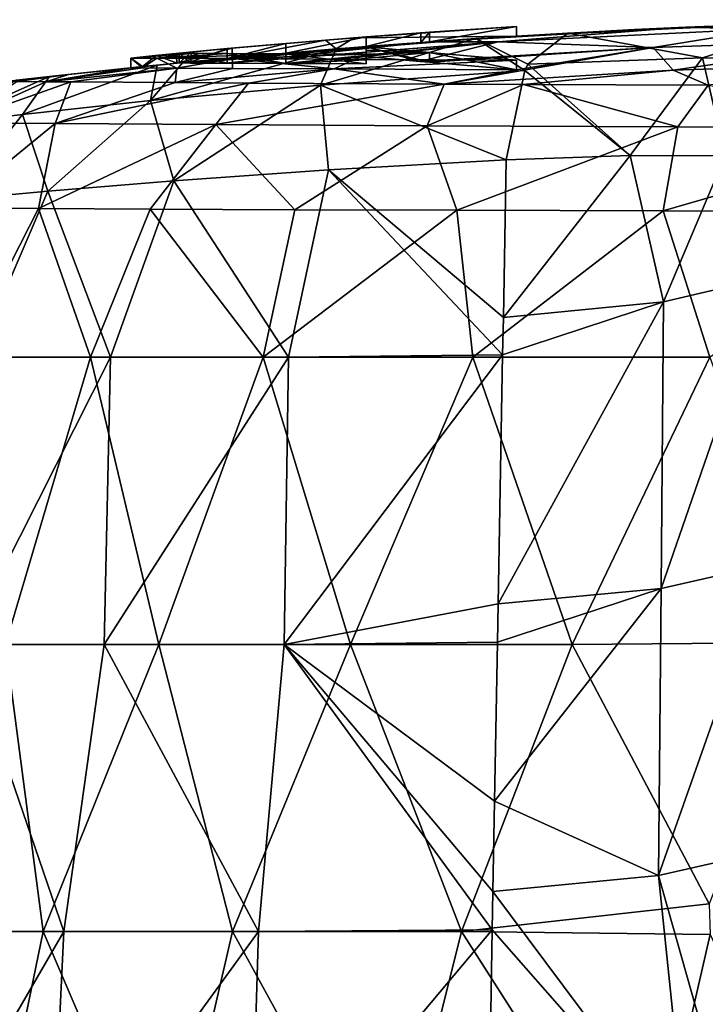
# Model space of a CAD drawing. Header units: millimetres. Extents: x -71 to 126, y -35 to 75.
# Tile 168 of 178: x 41 to 48, y 43 to 53. Entities that reach past the tile are written whole.
import ezdxf

# ---------------------------------------------------------------- set-up
doc = ezdxf.new("R2010")
doc.units = ezdxf.units.MM
doc.header["$LTSCALE"] = 52.536866
for name, color, linetype in [('169', 7, 'CONTINUOUS'), ('170', 7, 'CONTINUOUS'), ('171', 7, 'CONTINUOUS'), ('172', 7, 'CONTINUOUS'), ('173', 7, 'CONTINUOUS'), ('174', 7, 'CONTINUOUS'), ('175', 7, 'CONTINUOUS'), ('176', 7, 'CONTINUOUS'), ('80', 7, 'CONTINUOUS'), ('81', 7, 'CONTINUOUS'), ('82', 7, 'CONTINUOUS'), ('86', 7, 'CONTINUOUS'), ('90', 7, 'CONTINUOUS'), ('91', 7, 'CONTINUOUS'), ('92', 7, 'CONTINUOUS')]:
    doc.layers.add(name, color=color, linetype=linetype)

msp = doc.modelspace()

# ---------------------------------------------------------------- linework, layer by layer
at = {"layer": '169', "color": 178, "linetype": 'Continuous', "true_color": 0x00000b}
for points in [[(44.44, 52.431, -4.353), (44.998, 52.38, -5.987), (44.44, 52.531, -4.353), (44.44, 52.431, -4.353)], [(44.998, 52.38, -5.987), (45.099, 52.371, -6.228), (44.44, 52.531, -4.353), (44.998, 52.38, -5.987)], [(44.44, 52.531, -4.353), (45.099, 52.371, -6.228), (45.099, 52.472, -6.228), (44.44, 52.531, -4.353)], [(45.099, 52.371, -6.228), (46, 52.293, -8), (45.099, 52.472, -6.228), (45.099, 52.371, -6.228)], [(45.099, 52.472, -6.228), (46, 52.293, -8), (46, 52.394, -8), (45.099, 52.472, -6.228)]]:
    msp.add_3dface(points, dxfattribs=at)
at = {"layer": '170', "linetype": 'Continuous'}
for points in [[(44.44, 52.431, -4.353), (44.44, 52.531, -4.353), (44.44, 52.495, -5.053), (44.44, 52.431, -4.353)], [(44.44, 52.395, -5.053), (44.44, 52.431, -4.353), (44.44, 52.495, -5.053), (44.44, 52.395, -5.053)], [(44.44, 52.454, -5.753), (44.44, 52.395, -5.053), (44.44, 52.495, -5.053), (44.44, 52.454, -5.753)], [(44.44, 52.353, -5.753), (44.44, 52.395, -5.053), (44.44, 52.454, -5.753), (44.44, 52.353, -5.753)]]:
    msp.add_3dface(points, dxfattribs=at)
at = {"layer": '171', "color": 178, "linetype": 'Continuous', "true_color": 0x00000b}
for points in [[(43.607, 52.466, 4.45), (42.997, 52.411, 3.031), (43.607, 52.566, 4.45), (43.607, 52.466, 4.45)], [(43.607, 52.566, 4.45), (42.997, 52.411, 3.031), (42.997, 52.512, 3.031), (43.607, 52.566, 4.45)], [(44.44, 52.534, 5.753), (43.607, 52.466, 4.45), (44.44, 52.634, 5.753), (44.44, 52.534, 5.753)], [(44.44, 52.634, 5.753), (43.607, 52.466, 4.45), (43.607, 52.566, 4.45), (44.44, 52.634, 5.753)], [(42.622, 52.376, 1.52), (42.5, 52.364), (42.625, 52.477, 1.535), (42.622, 52.376, 1.52)], [(42.625, 52.477, 1.535), (42.5, 52.364), (42.5, 52.464, 0), (42.625, 52.477, 1.535)], [(42.5, 52.364), (42.621, 52.363, -1.513), (42.5, 52.464, 0), (42.5, 52.364)], [(42.5, 52.464, 0), (42.621, 52.363, -1.513), (42.625, 52.464, -1.538), (42.5, 52.464, 0)], [(42.621, 52.363, -1.513), (42.982, 52.361, -2.988), (42.625, 52.464, -1.538), (42.621, 52.363, -1.513)], [(42.997, 52.411, 3.031), (42.622, 52.376, 1.52), (42.997, 52.512, 3.031), (42.997, 52.411, 3.031)], [(42.997, 52.512, 3.031), (42.622, 52.376, 1.52), (42.625, 52.477, 1.535), (42.997, 52.512, 3.031)], [(42.982, 52.361, -2.988), (42.998, 52.361, -3.034), (42.625, 52.464, -1.538), (42.982, 52.361, -2.988)], [(42.625, 52.464, -1.538), (42.998, 52.361, -3.034), (42.998, 52.461, -3.034), (42.625, 52.464, -1.538)], [(42.998, 52.361, -3.034), (43.607, 52.358, -4.451), (42.998, 52.461, -3.034), (42.998, 52.361, -3.034)], [(42.998, 52.461, -3.034), (43.607, 52.358, -4.451), (43.608, 52.458, -4.452), (42.998, 52.461, -3.034)], [(43.607, 52.358, -4.451), (44.44, 52.353, -5.753), (43.608, 52.458, -4.452), (43.607, 52.358, -4.451)], [(44.44, 52.353, -5.753), (44.44, 52.454, -5.753), (43.608, 52.458, -4.452), (44.44, 52.353, -5.753)]]:
    msp.add_3dface(points, dxfattribs=at)
at = {"layer": '172', "color": 178, "linetype": 'Continuous', "true_color": 0x00000b}
for points in [[(44.44, 52.534, 4.353), (44.44, 52.534, 5.753), (44.44, 52.634, 4.353), (44.44, 52.534, 4.353)], [(44.44, 52.534, 5.753), (44.44, 52.634, 5.753), (44.44, 52.634, 4.353), (44.44, 52.534, 5.753)]]:
    msp.add_3dface(points, dxfattribs=at)
at = {"layer": '173', "color": 178, "linetype": 'Continuous', "true_color": 0x00000b}
for points in [[(46, 52.643, 8), (45.099, 52.583, 6.228), (46, 52.743, 8), (46, 52.643, 8)], [(46, 52.743, 8), (45.099, 52.583, 6.228), (45.099, 52.683, 6.228), (46, 52.743, 8)], [(45.007, 52.577, 6.008), (44.44, 52.534, 4.353), (45.007, 52.677, 6.007), (45.007, 52.577, 6.008)], [(44.44, 52.534, 4.353), (44.44, 52.634, 4.353), (45.007, 52.677, 6.007), (44.44, 52.534, 4.353)], [(45.099, 52.583, 6.228), (45.007, 52.577, 6.008), (45.099, 52.683, 6.228), (45.099, 52.583, 6.228)], [(45.099, 52.683, 6.228), (45.007, 52.577, 6.008), (45.007, 52.677, 6.007), (45.099, 52.683, 6.228)]]:
    msp.add_3dface(points, dxfattribs=at)
at = {"layer": '174', "color": 178, "linetype": 'Continuous', "true_color": 0x00000b}
for points in [[(46, 52.643, 8), (46, 52.743, 8), (44.318, 52.625, 6.402), (46, 52.643, 8)], [(44.129, 52.51, 6.168), (46, 52.643, 8), (44.318, 52.625, 6.402), (44.129, 52.51, 6.168)], [(43.051, 52.416, 4.463), (44.129, 52.51, 6.168), (44.02, 52.601, 6.027), (43.051, 52.416, 4.463)], [(43.051, 52.517, 4.463), (43.051, 52.416, 4.463), (44.02, 52.601, 6.027), (43.051, 52.517, 4.463)], [(44.02, 52.601, 6.027), (44.129, 52.51, 6.168), (44.318, 52.625, 6.402), (44.02, 52.601, 6.027)], [(42, 52.414, 0), (42.12, 52.326, 1.548), (42.266, 52.441, 2.291), (42, 52.414, 0)], [(42.12, 52.326, 1.548), (42.479, 52.362, 3.058), (42.266, 52.441, 2.291), (42.12, 52.326, 1.548)], [(42.266, 52.441, 2.291), (42.479, 52.362, 3.058), (42.466, 52.461, 3.019), (42.266, 52.441, 2.291)], [(42.466, 52.461, 3.019), (42.479, 52.362, 3.058), (43.051, 52.517, 4.463), (42.466, 52.461, 3.019)], [(42.479, 52.362, 3.058), (43.051, 52.416, 4.463), (43.051, 52.517, 4.463), (42.479, 52.362, 3.058)], [(42.12, 52.313, -1.542), (42, 52.314), (42, 52.414, 0), (42.12, 52.313, -1.542)], [(42, 52.314), (42.12, 52.326, 1.548), (42, 52.414, 0), (42, 52.314)], [(42.12, 52.313, -1.542), (42, 52.414, 0), (42.267, 52.413, -2.295), (42.12, 52.313, -1.542)], [(42.475, 52.311, -3.046), (42.12, 52.313, -1.542), (42.267, 52.413, -2.295), (42.475, 52.311, -3.046)], [(43.053, 52.408, -4.466), (42.475, 52.311, -3.046), (42.267, 52.413, -2.295), (43.053, 52.408, -4.466)], [(43.053, 52.307, -4.466), (42.475, 52.311, -3.046), (43.053, 52.408, -4.466), (43.053, 52.307, -4.466)], [(44.109, 52.302, -6.143), (43.053, 52.307, -4.466), (43.053, 52.408, -4.466), (44.109, 52.302, -6.143)], [(44.318, 52.401, -6.402), (44.109, 52.302, -6.143), (43.053, 52.408, -4.466), (44.318, 52.401, -6.402)], [(46, 52.394, -8), (44.109, 52.302, -6.143), (44.318, 52.401, -6.402), (46, 52.394, -8)], [(46, 52.293, -8), (44.109, 52.302, -6.143), (46, 52.394, -8), (46, 52.293, -8)]]:
    msp.add_3dface(points, dxfattribs=at)
at = {"layer": '175', "color": 178, "linetype": 'Continuous', "true_color": 0x00000b}
for points in [[(42.5, 52.464, 0), (42.625, 52.464, -1.538), (42, 52.414, 0), (42.5, 52.464, 0)], [(42.5, 52.464, 0), (42, 52.414, 0), (42.25, 52.44, 0), (42.5, 52.464, 0)], [(42, 52.414, 0), (42.625, 52.464, -1.538), (42.267, 52.413, -2.295), (42, 52.414, 0)], [(42.625, 52.464, -1.538), (42.998, 52.461, -3.034), (42.267, 52.413, -2.295), (42.625, 52.464, -1.538)], [(42.998, 52.461, -3.034), (43.608, 52.458, -4.452), (42.267, 52.413, -2.295), (42.998, 52.461, -3.034)], [(43.608, 52.458, -4.452), (43.053, 52.408, -4.466), (42.267, 52.413, -2.295), (43.608, 52.458, -4.452)], [(43.608, 52.458, -4.452), (44.44, 52.454, -5.753), (43.053, 52.408, -4.466), (43.608, 52.458, -4.452)], [(44.44, 52.454, -5.753), (44.318, 52.401, -6.402), (43.053, 52.408, -4.466), (44.44, 52.454, -5.753)], [(45.099, 52.472, -6.228), (46, 52.394, -8), (44.318, 52.401, -6.402), (45.099, 52.472, -6.228)], [(44.44, 52.454, -5.753), (45.099, 52.472, -6.228), (44.318, 52.401, -6.402), (44.44, 52.454, -5.753)], [(44.44, 52.531, -4.353), (45.099, 52.472, -6.228), (44.44, 52.495, -5.053), (44.44, 52.531, -4.353)], [(45.099, 52.472, -6.228), (44.44, 52.454, -5.753), (44.44, 52.495, -5.053), (45.099, 52.472, -6.228)]]:
    msp.add_3dface(points, dxfattribs=at)
at = {"layer": '176', "color": 178, "linetype": 'Continuous', "true_color": 0x00000b}
for points in [[(46, 52.743, 8), (45.099, 52.683, 6.228), (44.318, 52.625, 6.402), (46, 52.743, 8)], [(45.007, 52.677, 6.007), (44.44, 52.634, 5.753), (44.02, 52.601, 6.027), (45.007, 52.677, 6.007)], [(45.007, 52.677, 6.007), (44.02, 52.601, 6.027), (44.318, 52.625, 6.402), (45.007, 52.677, 6.007)], [(45.099, 52.683, 6.228), (45.007, 52.677, 6.007), (44.318, 52.625, 6.402), (45.099, 52.683, 6.228)], [(44.44, 52.634, 4.353), (44.44, 52.634, 5.753), (45.007, 52.677, 6.007), (44.44, 52.634, 4.353)], [(43.607, 52.566, 4.45), (42.997, 52.512, 3.031), (43.051, 52.517, 4.463), (43.607, 52.566, 4.45)], [(43.607, 52.566, 4.45), (43.051, 52.517, 4.463), (44.02, 52.601, 6.027), (43.607, 52.566, 4.45)], [(44.44, 52.634, 5.753), (43.607, 52.566, 4.45), (44.02, 52.601, 6.027), (44.44, 52.634, 5.753)], [(42, 52.414, 0), (42.266, 52.441, 2.291), (42.25, 52.44, 0), (42, 52.414, 0)], [(42.266, 52.441, 2.291), (42.5, 52.464, 0), (42.25, 52.44, 0), (42.266, 52.441, 2.291)], [(42.5, 52.464, 0), (42.266, 52.441, 2.291), (42.466, 52.461, 3.019), (42.5, 52.464, 0)], [(42.997, 52.512, 3.031), (42.466, 52.461, 3.019), (43.051, 52.517, 4.463), (42.997, 52.512, 3.031)], [(42.997, 52.512, 3.031), (42.625, 52.477, 1.535), (42.466, 52.461, 3.019), (42.997, 52.512, 3.031)], [(42.625, 52.477, 1.535), (42.5, 52.464, 0), (42.466, 52.461, 3.019), (42.625, 52.477, 1.535)]]:
    msp.add_3dface(points, dxfattribs=at)
at = {"layer": '80', "linetype": 'Continuous'}
for points in [[(45.896, 51.359, 10.968), (44.05, 51.254, 9.731), (45.865, 49.722, 11.181), (45.896, 51.359, 10.968)], [(44.05, 51.254, 9.731), (42.444, 51.14, 8.181), (43.635, 49.308, 9.695), (44.05, 51.254, 9.731)], [(45.857, 49.334, 11.231), (44.05, 51.254, 9.731), (43.635, 49.308, 9.695), (45.857, 49.334, 11.231)], [(45.865, 49.722, 11.181), (44.05, 51.254, 9.731), (45.857, 49.334, 11.231), (45.865, 49.722, 11.181)], [(42.444, 51.14, 8.181), (41.136, 51.032, 6.369), (41.788, 49.308, 7.725), (42.444, 51.14, 8.181)], [(43.635, 49.308, 9.695), (42.444, 51.14, 8.181), (41.788, 49.308, 7.725), (43.635, 49.308, 9.695)], [(41.136, 51.032, 6.369), (40.172, 50.942, 4.353), (40.395, 49.308, 5.411), (41.136, 51.032, 6.369)], [(41.788, 49.308, 7.725), (41.136, 51.032, 6.369), (40.395, 49.308, 5.411), (41.788, 49.308, 7.725)], [(40.139, 50.859, -4.292), (41.039, 50.854, -6.244), (40.25, 49.308, -5.09), (40.139, 50.859, -4.292)], [(40.25, 49.308, -5.09), (41.039, 50.854, -6.244), (41.579, 49.308, -7.44), (40.25, 49.308, -5.09)], [(41.039, 50.854, -6.244), (42.199, 50.847, -7.943), (41.579, 49.308, -7.44), (41.039, 50.854, -6.244)], [(41.579, 49.308, -7.44), (42.199, 50.847, -7.943), (43.371, 49.308, -9.46), (41.579, 49.308, -7.44)], [(42.199, 50.847, -7.943), (43.701, 50.84, -9.502), (43.371, 49.308, -9.46), (42.199, 50.847, -7.943)], [(43.701, 50.84, -9.502), (45.384, 50.834, -10.744), (43.371, 49.308, -9.46), (43.701, 50.84, -9.502)], [(43.371, 49.308, -9.46), (45.384, 50.834, -10.744), (45.547, 49.308, -11.06), (43.371, 49.308, -9.46)], [(45.384, 50.834, -10.744), (47.524, 50.827, -11.797), (45.547, 49.308, -11.06), (45.384, 50.834, -10.744)], [(45.547, 49.308, -11.06), (47.524, 50.827, -11.797), (48.01, 49.308, -12.167), (45.547, 49.308, -11.06)], [(47.524, 50.827, -11.797), (50.495, 50.823, -12.528), (48.01, 49.308, -12.167), (47.524, 50.827, -11.797)], [(40.25, 49.308, -5.09), (41.579, 49.308, -7.44), (40.698, 46.328, -6.763), (40.25, 49.308, -5.09)], [(41.788, 49.308, 7.725), (40.395, 49.308, 5.411), (40.277, 46.328, 6.002), (41.788, 49.308, 7.725)], [(41.723, 46.328, 8.237), (41.788, 49.308, 7.725), (40.277, 46.328, 6.002), (41.723, 46.328, 8.237)], [(40.698, 46.328, -6.763), (41.579, 49.308, -7.44), (42.289, 46.328, -8.897), (40.698, 46.328, -6.763)], [(41.579, 49.308, -7.44), (43.371, 49.308, -9.46), (42.289, 46.328, -8.897), (41.579, 49.308, -7.44)], [(43.635, 49.308, 9.695), (41.788, 49.308, 7.725), (41.723, 46.328, 8.237), (43.635, 49.308, 9.695)], [(43.59, 46.328, 10.136), (43.635, 49.308, 9.695), (41.723, 46.328, 8.237), (43.59, 46.328, 10.136)], [(42.289, 46.328, -8.897), (43.371, 49.308, -9.46), (44.277, 46.328, -10.668), (42.289, 46.328, -8.897)], [(43.371, 49.308, -9.46), (45.547, 49.308, -11.06), (44.277, 46.328, -10.668), (43.371, 49.308, -9.46)], [(45.857, 49.334, 11.231), (43.635, 49.308, 9.695), (43.59, 46.328, 10.136), (45.857, 49.334, 11.231)], [(45.857, 49.334, 11.231), (43.59, 46.328, 10.136), (45.81, 46.749, 11.567), (45.857, 49.334, 11.231)], [(44.277, 46.328, -10.668), (45.547, 49.308, -11.06), (46.58, 46.328, -12.004), (44.277, 46.328, -10.668)], [(45.547, 49.308, -11.06), (48.01, 49.308, -12.167), (46.58, 46.328, -12.004), (45.547, 49.308, -11.06)], [(46.58, 46.328, -12.004), (48.01, 49.308, -12.167), (49.067, 46.347, -12.838), (46.58, 46.328, -12.004)], [(45.803, 46.35, 11.618), (45.81, 46.749, 11.567), (43.59, 46.328, 10.136), (45.803, 46.35, 11.618)], [(40.698, 46.328, -6.763), (41.088, 43.347, -8.01), (39.628, 43.347, -5.492), (40.698, 46.328, -6.763)], [(40.277, 46.328, 6.002), (39.777, 43.347, 5.817), (41.304, 43.347, 8.296), (40.277, 46.328, 6.002)], [(41.723, 46.328, 8.237), (40.277, 46.328, 6.002), (41.304, 43.347, 8.296), (41.723, 46.328, 8.237)], [(40.698, 46.328, -6.763), (42.289, 46.328, -8.897), (41.088, 43.347, -8.01), (40.698, 46.328, -6.763)], [(42.289, 46.328, -8.897), (43.053, 43.347, -10.158), (41.088, 43.347, -8.01), (42.289, 46.328, -8.897)], [(41.723, 46.328, 8.237), (41.304, 43.347, 8.296), (43.325, 43.347, 10.391), (41.723, 46.328, 8.237)], [(43.59, 46.328, 10.136), (41.723, 46.328, 8.237), (43.325, 43.347, 10.391), (43.59, 46.328, 10.136)], [(42.289, 46.328, -8.897), (44.277, 46.328, -10.668), (43.053, 43.347, -10.158), (42.289, 46.328, -8.897)], [(44.277, 46.328, -10.668), (45.432, 43.347, -11.836), (43.053, 43.347, -10.158), (44.277, 46.328, -10.668)], [(43.59, 46.328, 10.136), (43.325, 43.347, 10.391), (45.75, 43.366, 12.005), (43.59, 46.328, 10.136)], [(45.803, 46.35, 11.618), (43.59, 46.328, 10.136), (45.773, 44.7, 11.832), (45.803, 46.35, 11.618)], [(45.75, 43.366, 12.005), (45.757, 43.762, 11.953), (43.59, 46.328, 10.136), (45.75, 43.366, 12.005)], [(45.757, 43.762, 11.953), (45.773, 44.7, 11.832), (43.59, 46.328, 10.136), (45.757, 43.762, 11.953)], [(44.277, 46.328, -10.668), (46.58, 46.328, -12.004), (45.432, 43.347, -11.836), (44.277, 46.328, -10.668)], [(45.432, 43.347, -11.836), (46.58, 46.328, -12.004), (48, 43.634, -12.895), (45.432, 43.347, -11.836)], [(46.58, 46.328, -12.004), (49.067, 46.347, -12.838), (48, 43.634, -12.895), (46.58, 46.328, -12.004)], [(48.012, 43.317, -12.94), (45.432, 43.347, -11.836), (48, 43.634, -12.895), (48.012, 43.317, -12.94)], [(39.574, 40.366, 6.235), (41.162, 40.366, 8.707), (41.304, 43.347, 8.296), (39.574, 40.366, 6.235)], [(39.777, 43.347, 5.817), (39.574, 40.366, 6.235), (41.304, 43.347, 8.296), (39.777, 43.347, 5.817)], [(41.088, 43.347, -8.01), (40.474, 40.366, -7.774), (39.628, 43.347, -5.492), (41.088, 43.347, -8.01)], [(42.365, 40.366, -10.023), (40.474, 40.366, -7.774), (41.088, 43.347, -8.01), (42.365, 40.366, -10.023)], [(43.053, 43.347, -10.158), (42.365, 40.366, -10.023), (41.088, 43.347, -8.01), (43.053, 43.347, -10.158)], [(41.162, 40.366, 8.707), (43.233, 40.366, 10.79), (43.325, 43.347, 10.391), (41.162, 40.366, 8.707)], [(41.304, 43.347, 8.296), (41.162, 40.366, 8.707), (43.325, 43.347, 10.391), (41.304, 43.347, 8.296)], [(44.686, 40.366, -11.823), (42.365, 40.366, -10.023), (43.053, 43.347, -10.158), (44.686, 40.366, -11.823)], [(45.432, 43.347, -11.836), (44.686, 40.366, -11.823), (43.053, 43.347, -10.158), (45.432, 43.347, -11.836)], [(43.325, 43.347, 10.391), (43.233, 40.366, 10.79), (45.75, 43.366, 12.005), (43.325, 43.347, 10.391)], [(45.75, 43.366, 12.005), (43.233, 40.366, 10.79), (45.706, 40.801, 12.336), (45.75, 43.366, 12.005)], [(47.334, 40.366, -13.096), (44.686, 40.366, -11.823), (45.432, 43.347, -11.836), (47.334, 40.366, -13.096)], [(48.012, 43.317, -12.94), (47.334, 40.366, -13.096), (45.432, 43.347, -11.836), (48.012, 43.317, -12.94)], [(49.185, 40.786, -13.562), (47.334, 40.366, -13.096), (48.012, 43.317, -12.94), (49.185, 40.786, -13.562)]]:
    msp.add_3dface(points, dxfattribs=at)
at = {"layer": '81', "linetype": 'Continuous'}
for points in [[(50.3, 52.813, 0), (48.641, 52.721, -2.998), (47.696, 52.732), (50.3, 52.813, 0)], [(47.696, 52.732), (45.813, 52.582, -2.993), (45.096, 52.583), (47.696, 52.732)], [(48.641, 52.721, -2.998), (45.813, 52.582, -2.993), (47.696, 52.732), (48.641, 52.721, -2.998)], [(45.813, 52.582, -2.993), (48.641, 52.721, -2.998), (47.42, 52.524, -5.992), (45.813, 52.582, -2.993)], [(47.42, 52.524, -5.992), (48.641, 52.721, -2.998), (49.83, 52.607, -5.997), (47.42, 52.524, -5.992)], [(42.5, 52.364), (45.096, 52.583), (42.621, 52.363, -1.513), (42.5, 52.364)], [(45.096, 52.583), (42.982, 52.361, -2.988), (42.621, 52.363, -1.513), (45.096, 52.583)], [(45.813, 52.582, -2.993), (42.982, 52.361, -2.988), (45.096, 52.583), (45.813, 52.582, -2.993)], [(42.982, 52.361, -2.988), (45.813, 52.582, -2.993), (42.998, 52.361, -3.034), (42.982, 52.361, -2.988)], [(42.998, 52.361, -3.034), (45.813, 52.582, -2.993), (43.607, 52.358, -4.451), (42.998, 52.361, -3.034)], [(43.607, 52.358, -4.451), (45.813, 52.582, -2.993), (44.44, 52.431, -4.353), (43.607, 52.358, -4.451)], [(44.44, 52.431, -4.353), (45.813, 52.582, -2.993), (44.998, 52.38, -5.987), (44.44, 52.431, -4.353)], [(44.998, 52.38, -5.987), (45.813, 52.582, -2.993), (47.42, 52.524, -5.992), (44.998, 52.38, -5.987)], [(47.42, 52.524, -5.992), (49.83, 52.607, -5.997), (47.629, 52.289, -8.982), (47.42, 52.524, -5.992)], [(49.83, 52.607, -5.997), (49.938, 52.364, -8.993), (47.629, 52.289, -8.982), (49.83, 52.607, -5.997)], [(44.998, 52.38, -5.987), (47.42, 52.524, -5.992), (45.099, 52.371, -6.228), (44.998, 52.38, -5.987)], [(45.099, 52.371, -6.228), (47.42, 52.524, -5.992), (46, 52.293, -8), (45.099, 52.371, -6.228)], [(47.42, 52.524, -5.992), (47.629, 52.289, -8.982), (45.251, 52.143, -9.074), (47.42, 52.524, -5.992)], [(47.42, 52.524, -5.992), (45.251, 52.143, -9.074), (46, 52.293, -8), (47.42, 52.524, -5.992)], [(44.44, 52.395, -5.053), (43.607, 52.358, -4.451), (44.44, 52.431, -4.353), (44.44, 52.395, -5.053)], [(44.44, 52.353, -5.753), (43.607, 52.358, -4.451), (44.44, 52.395, -5.053), (44.44, 52.353, -5.753)], [(47.629, 52.289, -8.982), (49.938, 52.364, -8.993), (47.991, 52.133, -10.579), (47.629, 52.289, -8.982)], [(40.702, 52.171, 0), (41.351, 52.245, 0), (40.814, 52.17, -1.592), (40.702, 52.171, 0)], [(40.814, 52.17, -1.592), (41.351, 52.245, 0), (41.117, 52.168, -3.04), (40.814, 52.17, -1.592)], [(41.351, 52.245, 0), (42, 52.314), (41.117, 52.168, -3.04), (41.351, 52.245, 0)], [(41.117, 52.168, -3.04), (42, 52.314), (42.12, 52.313, -1.542), (41.117, 52.168, -3.04)], [(42.475, 52.311, -3.046), (41.117, 52.168, -3.04), (42.12, 52.313, -1.542), (42.475, 52.311, -3.046)], [(41.117, 52.168, -3.04), (42.475, 52.311, -3.046), (41.375, 52.166, -3.849), (41.117, 52.168, -3.04)], [(42.475, 52.311, -3.046), (42.46, 52.159, -6.064), (41.375, 52.166, -3.849), (42.475, 52.311, -3.046)], [(42.46, 52.159, -6.064), (42.475, 52.311, -3.046), (43.053, 52.307, -4.466), (42.46, 52.159, -6.064)], [(44.109, 52.302, -6.143), (42.46, 52.159, -6.064), (43.053, 52.307, -4.466), (44.109, 52.302, -6.143)], [(42.46, 52.159, -6.064), (44.109, 52.302, -6.143), (43.221, 52.154, -7.122), (42.46, 52.159, -6.064)], [(44.109, 52.302, -6.143), (45.251, 52.143, -9.074), (43.221, 52.154, -7.122), (44.109, 52.302, -6.143)], [(46, 52.293, -8), (45.251, 52.143, -9.074), (44.109, 52.302, -6.143), (46, 52.293, -8)], [(45.251, 52.143, -9.074), (47.629, 52.289, -8.982), (46.073, 52.14, -9.634), (45.251, 52.143, -9.074)], [(46.073, 52.14, -9.634), (47.629, 52.289, -8.982), (47.991, 52.133, -10.579), (46.073, 52.14, -9.634)]]:
    msp.add_3dface(points, dxfattribs=at)
at = {"layer": '82', "linetype": 'Continuous'}
for points in [[(47.696, 52.732), (45.769, 52.628, 3), (48.551, 52.766, 3), (47.696, 52.732)], [(45.769, 52.628, 3), (47.225, 52.711, 6.003), (48.551, 52.766, 3), (45.769, 52.628, 3)], [(49.08, 52.784, 11.914), (47.76, 52.735, 9.006), (46.536, 52.674, 9.668), (49.08, 52.784, 11.914)], [(47.225, 52.711, 6.003), (47.76, 52.735, 9.006), (49.433, 52.794, 6.003), (47.225, 52.711, 6.003)], [(47.225, 52.711, 6.003), (49.433, 52.794, 6.003), (48.551, 52.766, 3), (47.225, 52.711, 6.003)], [(50.3, 52.813, 0), (47.696, 52.732), (48.551, 52.766, 3), (50.3, 52.813, 0)], [(47.76, 52.735, 9.006), (49.9, 52.805, 9.006), (49.433, 52.794, 6.003), (47.76, 52.735, 9.006)], [(49.9, 52.805, 9.006), (47.76, 52.735, 9.006), (49.9, 52.805, 11.25), (49.9, 52.805, 9.006)], [(49.9, 52.805, 11.25), (47.76, 52.735, 9.006), (49.08, 52.784, 11.914), (49.9, 52.805, 11.25)], [(44.129, 52.51, 6.168), (45.578, 52.616, 9.087), (46, 52.643, 8), (44.129, 52.51, 6.168)], [(45.007, 52.577, 6.008), (46, 52.643, 8), (47.225, 52.711, 6.003), (45.007, 52.577, 6.008)], [(45.007, 52.577, 6.008), (47.225, 52.711, 6.003), (45.769, 52.628, 3), (45.007, 52.577, 6.008)], [(45.099, 52.583, 6.228), (46, 52.643, 8), (45.007, 52.577, 6.008), (45.099, 52.583, 6.228)], [(47.696, 52.732), (45.096, 52.583), (45.769, 52.628, 3), (47.696, 52.732)], [(45.578, 52.616, 9.087), (47.76, 52.735, 9.006), (46, 52.643, 8), (45.578, 52.616, 9.087)], [(47.76, 52.735, 9.006), (45.578, 52.616, 9.087), (46.536, 52.674, 9.668), (47.76, 52.735, 9.006)], [(46, 52.643, 8), (47.76, 52.735, 9.006), (47.225, 52.711, 6.003), (46, 52.643, 8)], [(45.096, 52.583), (42.5, 52.364), (42.997, 52.411, 3.031), (45.096, 52.583)], [(45.096, 52.583), (42.997, 52.411, 3.031), (45.769, 52.628, 3), (45.096, 52.583)], [(42.997, 52.411, 3.031), (44.44, 52.534, 4.353), (45.769, 52.628, 3), (42.997, 52.411, 3.031)], [(44.131, 52.51, 7.926), (45.578, 52.616, 9.087), (44.129, 52.51, 6.168), (44.131, 52.51, 7.926)], [(44.44, 52.534, 4.353), (45.007, 52.577, 6.008), (45.769, 52.628, 3), (44.44, 52.534, 4.353)], [(42.539, 52.368, 6.037), (44.131, 52.51, 7.926), (44.129, 52.51, 6.168), (42.539, 52.368, 6.037)], [(42.539, 52.368, 6.037), (44.129, 52.51, 6.168), (43.051, 52.416, 4.463), (42.539, 52.368, 6.037)], [(44.44, 52.534, 5.753), (44.44, 52.534, 4.353), (42.997, 52.411, 3.031), (44.44, 52.534, 5.753)], [(43.607, 52.466, 4.45), (44.44, 52.534, 5.753), (42.997, 52.411, 3.031), (43.607, 52.466, 4.45)], [(42.271, 52.341, 5.616), (42.539, 52.368, 6.037), (41.154, 52.223, 3.094), (42.271, 52.341, 5.616)], [(41.154, 52.223, 3.094), (42.539, 52.368, 6.037), (42.479, 52.362, 3.058), (41.154, 52.223, 3.094)], [(41.154, 52.223, 3.094), (42.479, 52.362, 3.058), (42.12, 52.326, 1.548), (41.154, 52.223, 3.094)], [(42.479, 52.362, 3.058), (42.539, 52.368, 6.037), (43.051, 52.416, 4.463), (42.479, 52.362, 3.058)], [(42.997, 52.411, 3.031), (42.5, 52.364), (42.622, 52.376, 1.52), (42.997, 52.411, 3.031)], [(41.351, 52.245, 0), (40.702, 52.171, 0), (40.812, 52.184, 1.538), (41.351, 52.245, 0)], [(41.154, 52.223, 3.094), (41.351, 52.245, 0), (40.812, 52.184, 1.538), (41.154, 52.223, 3.094)], [(42, 52.314), (41.154, 52.223, 3.094), (42.12, 52.326, 1.548), (42, 52.314)], [(42, 52.314), (41.351, 52.245, 0), (41.154, 52.223, 3.094), (42, 52.314)]]:
    msp.add_3dface(points, dxfattribs=at)
at = {"layer": '86', "linetype": 'Continuous'}
for points in [[(45.896, 51.359, 10.968), (45.865, 49.722, 11.181), (47.182, 51.403, 11.924), (45.896, 51.359, 10.968)], [(45.865, 49.722, 11.181), (47.529, 49.885, 12.508), (47.182, 51.403, 11.924), (45.865, 49.722, 11.181)], [(47.182, 51.403, 11.924), (47.529, 49.885, 12.508), (48.167, 51.4, 13.189), (47.182, 51.403, 11.924)], [(47.529, 49.885, 12.508), (48.62, 50.139, 14.325), (48.167, 51.4, 13.189), (47.529, 49.885, 12.508)], [(48.62, 50.139, 14.325), (47.529, 49.885, 12.508), (47.502, 46.908, 12.892), (48.62, 50.139, 14.325)], [(48.62, 50.139, 14.325), (47.502, 46.908, 12.892), (48.613, 47.162, 14.721), (48.62, 50.139, 14.325)], [(45.81, 46.749, 11.567), (47.529, 49.885, 12.508), (45.857, 49.334, 11.231), (45.81, 46.749, 11.567)], [(47.529, 49.885, 12.508), (45.81, 46.749, 11.567), (47.502, 46.908, 12.892), (47.529, 49.885, 12.508)], [(45.865, 49.722, 11.181), (45.857, 49.334, 11.231), (47.529, 49.885, 12.508), (45.865, 49.722, 11.181)], [(47.475, 43.93, 13.275), (48.606, 44.185, 15.115), (48.613, 47.162, 14.721), (47.475, 43.93, 13.275)], [(47.502, 46.908, 12.892), (47.475, 43.93, 13.275), (48.613, 47.162, 14.721), (47.502, 46.908, 12.892)], [(45.803, 46.35, 11.618), (45.773, 44.7, 11.832), (47.502, 46.908, 12.892), (45.803, 46.35, 11.618)], [(45.773, 44.7, 11.832), (47.475, 43.93, 13.275), (47.502, 46.908, 12.892), (45.773, 44.7, 11.832)], [(45.81, 46.749, 11.567), (45.803, 46.35, 11.618), (47.502, 46.908, 12.892), (45.81, 46.749, 11.567)], [(45.773, 44.7, 11.832), (45.757, 43.762, 11.953), (47.475, 43.93, 13.275), (45.773, 44.7, 11.832)], [(47.475, 43.93, 13.275), (48.108, 41.689, 14.442), (48.606, 44.185, 15.115), (47.475, 43.93, 13.275)], [(45.757, 43.762, 11.953), (47.772, 41.059, 14.035), (47.475, 43.93, 13.275), (45.757, 43.762, 11.953)], [(47.772, 41.059, 14.035), (48.108, 41.689, 14.442), (47.475, 43.93, 13.275), (47.772, 41.059, 14.035)], [(45.757, 43.762, 11.953), (45.75, 43.366, 12.005), (47.772, 41.059, 14.035), (45.757, 43.762, 11.953)], [(45.75, 43.366, 12.005), (45.706, 40.801, 12.336), (47.772, 41.059, 14.035), (45.75, 43.366, 12.005)]]:
    msp.add_3dface(points, dxfattribs=at)
at = {"layer": '90', "linetype": 'Continuous'}
for points in [[(40.814, 52.17, -1.592), (41.117, 52.168, -3.04), (40.172, 51.742, -2.917), (40.814, 52.17, -1.592)], [(41.117, 52.168, -3.04), (41.375, 52.166, -3.849), (40.172, 51.742, -2.917), (41.117, 52.168, -3.04)], [(41.375, 52.166, -3.849), (41.212, 51.734, -5.665), (40.172, 51.742, -2.917), (41.375, 52.166, -3.849)], [(41.375, 52.166, -3.849), (42.46, 52.159, -6.064), (41.212, 51.734, -5.665), (41.375, 52.166, -3.849)], [(42.46, 52.159, -6.064), (43.221, 52.154, -7.122), (41.212, 51.734, -5.665), (42.46, 52.159, -6.064)], [(43.221, 52.154, -7.122), (42.879, 51.723, -8.084), (41.212, 51.734, -5.665), (43.221, 52.154, -7.122)], [(43.221, 52.154, -7.122), (45.251, 52.143, -9.074), (42.879, 51.723, -8.084), (43.221, 52.154, -7.122)], [(45.251, 52.143, -9.074), (45.076, 51.711, -10.034), (42.879, 51.723, -8.084), (45.251, 52.143, -9.074)], [(45.251, 52.143, -9.074), (46.073, 52.14, -9.634), (45.076, 51.711, -10.034), (45.251, 52.143, -9.074)], [(46.073, 52.14, -9.634), (47.676, 51.702, -11.401), (45.076, 51.711, -10.034), (46.073, 52.14, -9.634)], [(46.073, 52.14, -9.634), (47.991, 52.133, -10.579), (47.676, 51.702, -11.401), (46.073, 52.14, -9.634)], [(47.991, 52.133, -10.579), (50.529, 51.696, -12.106), (47.676, 51.702, -11.401), (47.991, 52.133, -10.579)], [(41.212, 51.734, -5.665), (40.139, 50.859, -4.292), (40.172, 51.742, -2.917), (41.212, 51.734, -5.665)], [(41.039, 50.854, -6.244), (40.139, 50.859, -4.292), (41.212, 51.734, -5.665), (41.039, 50.854, -6.244)], [(42.879, 51.723, -8.084), (41.039, 50.854, -6.244), (41.212, 51.734, -5.665), (42.879, 51.723, -8.084)], [(42.199, 50.847, -7.943), (41.039, 50.854, -6.244), (42.879, 51.723, -8.084), (42.199, 50.847, -7.943)], [(43.701, 50.84, -9.502), (42.199, 50.847, -7.943), (42.879, 51.723, -8.084), (43.701, 50.84, -9.502)], [(45.076, 51.711, -10.034), (43.701, 50.84, -9.502), (42.879, 51.723, -8.084), (45.076, 51.711, -10.034)], [(45.384, 50.834, -10.744), (43.701, 50.84, -9.502), (45.076, 51.711, -10.034), (45.384, 50.834, -10.744)], [(47.676, 51.702, -11.401), (45.384, 50.834, -10.744), (45.076, 51.711, -10.034), (47.676, 51.702, -11.401)], [(47.524, 50.827, -11.797), (45.384, 50.834, -10.744), (47.676, 51.702, -11.401), (47.524, 50.827, -11.797)], [(50.529, 51.696, -12.106), (47.524, 50.827, -11.797), (47.676, 51.702, -11.401), (50.529, 51.696, -12.106)], [(50.495, 50.823, -12.528), (47.524, 50.827, -11.797), (50.529, 51.696, -12.106), (50.495, 50.823, -12.528)]]:
    msp.add_3dface(points, dxfattribs=at)
at = {"layer": '91', "linetype": 'Continuous'}
for points in [[(46.536, 52.674, 9.668), (45.578, 52.616, 9.087), (46.121, 52.35, 10.457), (46.536, 52.674, 9.668)], [(45.578, 52.616, 9.087), (44.131, 52.51, 7.926), (43.966, 52.134, 9.067), (45.578, 52.616, 9.087)], [(45.578, 52.616, 9.087), (43.966, 52.134, 9.067), (46.087, 52.285, 10.526), (45.578, 52.616, 9.087)], [(45.578, 52.616, 9.087), (46.087, 52.285, 10.526), (46.121, 52.35, 10.457), (45.578, 52.616, 9.087)], [(44.131, 52.51, 7.926), (42.539, 52.368, 6.037), (42.202, 51.972, 7.196), (44.131, 52.51, 7.926)], [(44.131, 52.51, 7.926), (42.202, 51.972, 7.196), (43.966, 52.134, 9.067), (44.131, 52.51, 7.926)], [(42.271, 52.341, 5.616), (41.154, 52.223, 3.094), (40.875, 51.83, 4.994), (42.271, 52.341, 5.616)], [(42.271, 52.341, 5.616), (40.875, 51.83, 4.994), (42.202, 51.972, 7.196), (42.271, 52.341, 5.616)], [(42.539, 52.368, 6.037), (42.271, 52.341, 5.616), (42.202, 51.972, 7.196), (42.539, 52.368, 6.037)], [(43.966, 52.134, 9.067), (45.896, 51.359, 10.968), (46.087, 52.285, 10.526), (43.966, 52.134, 9.067)], [(41.154, 52.223, 3.094), (40.812, 52.184, 1.538), (40.051, 51.732, 2.558), (41.154, 52.223, 3.094)], [(41.154, 52.223, 3.094), (40.051, 51.732, 2.558), (40.875, 51.83, 4.994), (41.154, 52.223, 3.094)], [(42.202, 51.972, 7.196), (42.444, 51.14, 8.181), (43.966, 52.134, 9.067), (42.202, 51.972, 7.196)], [(42.444, 51.14, 8.181), (44.05, 51.254, 9.731), (43.966, 52.134, 9.067), (42.444, 51.14, 8.181)], [(44.05, 51.254, 9.731), (45.896, 51.359, 10.968), (43.966, 52.134, 9.067), (44.05, 51.254, 9.731)], [(40.875, 51.83, 4.994), (41.136, 51.032, 6.369), (42.202, 51.972, 7.196), (40.875, 51.83, 4.994)], [(41.136, 51.032, 6.369), (42.444, 51.14, 8.181), (42.202, 51.972, 7.196), (41.136, 51.032, 6.369)], [(40.051, 51.732, 2.558), (40.172, 50.942, 4.353), (40.875, 51.83, 4.994), (40.051, 51.732, 2.558)], [(40.172, 50.942, 4.353), (41.136, 51.032, 6.369), (40.875, 51.83, 4.994), (40.172, 50.942, 4.353)]]:
    msp.add_3dface(points, dxfattribs=at)
at = {"layer": '92', "linetype": 'Continuous'}
for points in [[(49.08, 52.784, 11.914), (46.536, 52.674, 9.668), (47.932, 52.415, 11.958), (49.08, 52.784, 11.914)], [(49.08, 52.784, 11.914), (47.932, 52.415, 11.958), (49.076, 52.41, 13.994), (49.08, 52.784, 11.914)], [(46.536, 52.674, 9.668), (46.121, 52.35, 10.457), (47.932, 52.415, 11.958), (46.536, 52.674, 9.668)], [(46.087, 52.285, 10.526), (47.182, 51.403, 11.924), (46.121, 52.35, 10.457), (46.087, 52.285, 10.526)], [(46.121, 52.35, 10.457), (47.182, 51.403, 11.924), (47.932, 52.415, 11.958), (46.121, 52.35, 10.457)], [(47.182, 51.403, 11.924), (48.167, 51.4, 13.189), (47.932, 52.415, 11.958), (47.182, 51.403, 11.924)], [(47.932, 52.415, 11.958), (48.167, 51.4, 13.189), (49.076, 52.41, 13.994), (47.932, 52.415, 11.958)], [(45.896, 51.359, 10.968), (47.182, 51.403, 11.924), (46.087, 52.285, 10.526), (45.896, 51.359, 10.968)]]:
    msp.add_3dface(points, dxfattribs=at)

doc.saveas('drawing.dxf')
